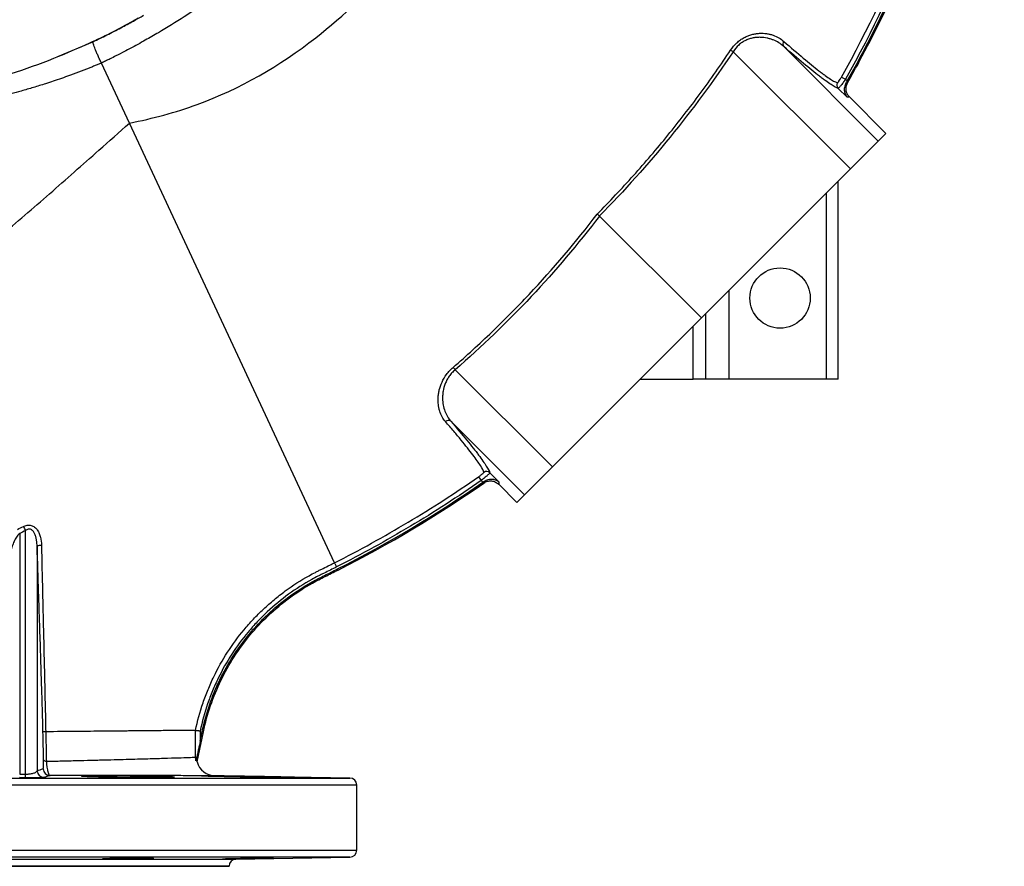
# Model space of a CAD drawing. Header units: millimetres. Extents: x 10 to 976, y 14 to 1104.
# Tile 5 of 18: x 552 to 976, y 14 to 379. Entities that reach past the tile are written whole.
import ezdxf

# ---------------------------------------------------------------- set-up
doc = ezdxf.new("R2010")
doc.units = ezdxf.units.MM

msp = doc.modelspace()

# ---------------------------------------------------------------- linework, layer by layer
at = {"color": 8, "linetype": 'Continuous', "lineweight": 25}
for p, q in [((568.14, 363.04), (583.29, 369.37)), ((899.52, 223.89), (899.52, 304.22)), ((857.52, 223.89), (857.52, 262.22)), ((219.97, 51.94), (694.07, 51.94)), ((697.02, 48.94), (217.02, 48.94)), ((217.02, 20.84), (697.02, 20.84)), ((694.07, 17.84), (219.97, 17.84)), ((269.07, 16.98), (644.97, 16.98)), ((642.02, 13.98), (272.02, 13.98))]:
    msp.add_line(p, q, dxfattribs=at)
at = {"color": 7, "linetype": 'Continuous', "lineweight": 25}
for p, q in [((859.28, 365.07), (909.83, 314.52)), ((881.08, 367.38), (921.88, 326.58)), ((599.05, 334.3), (586.99, 360.18)), ((906.01, 354.17), (907.75, 353.19)), ((907.75, 353.19), (908.49, 352.46)), ((908.44, 345.44), (904.61, 349.28)), ((909.41, 345.59), (925.15, 329.85)), ((687.45, 144.74), (599.05, 334.3)), ((925.15, 329.85), (921.88, 326.58)), ((921.88, 326.58), (909.83, 314.52)), ((909.83, 314.52), (845.61, 250.3)), ((904.52, 223.89), (904.52, 309.22)), ((801.66, 294.25), (845.61, 250.3)), ((847.52, 223.89), (847.52, 252.22)), ((845.61, 250.3), (781.38, 186.08)), ((842.02, 223.89), (842.02, 246.72)), ((739.48, 227.98), (781.38, 186.08)), ((819.19, 223.89), (842.02, 223.89)), ((847.52, 223.89), (842.02, 223.89)), ((857.52, 223.89), (847.52, 223.89)), ((899.52, 223.89), (857.52, 223.89)), ((904.52, 223.89), (899.52, 223.89)), ((737.61, 205.74), (769.33, 174.03)), ((754.41, 183.52), (758.34, 179.59)), ((781.38, 186.08), (769.33, 174.03)), ((749.56, 181.81), (750.7, 180.17)), ((751.4, 179.47), (750.7, 180.17)), ((758.23, 178.58), (766.06, 170.75)), ((769.33, 174.03), (766.06, 170.75)), ((551.77, 157.38), (551.77, 53.67)), ((554.28, 53.65), (554.28, 158.62)), ((559.27, 151.75), (559.27, 55.1)), ((688.77, 142.09), (689.01, 141.62)), ((628.28, 58.94), (630.96, 71.89)), ((629.57, 67.77), (630.45, 71.99)), ((630.45, 71.99), (630.96, 71.89)), ((627.58, 60.94), (628.12, 60.94)), ((554.25, 52.1), (551.74, 52.12)), ((551.77, 53.67), (554.28, 53.65)), ((694.07, 51.94), (635.88, 52.95)), ((697.02, 20.84), (697.02, 48.94)), ((644.97, 16.98), (694.07, 17.84)), ((272.02, 13.89), (642.02, 13.89)), ((642.02, 13.89), (642.02, 13.98))]:
    msp.add_line(p, q, dxfattribs=at)
at = {"color": 7, "linetype": 'Continuous', "lineweight": 25, "flags": 128}
for points in [[(907.93, 351.47), (907.94, 351.48), (908.26, 351.53), (908.59, 351.58)], [(909.41, 345.59), (909.38, 345.59), (909.07, 345.54), (908.87, 345.51), (908.66, 345.48), (908.44, 345.44)], [(751.85, 179.14), (751.88, 179.49), (751.88, 179.5), (751.91, 179.71), (751.92, 179.83), (751.92, 179.83)], [(758.34, 179.59), (758.34, 179.58), (758.31, 179.36), (758.29, 179.15), (758.27, 178.93), (758.23, 178.58)], [(687.45, 144.74), (687.47, 144.68), (687.53, 144.57), (687.62, 144.39), (687.73, 144.17), (687.87, 143.91), (688.02, 143.61), (688.18, 143.29), (688.35, 142.96)]]:
    msp.add_lwpolyline(points, dxfattribs=at)
at = {"color": 7, "linetype": 'Continuous', "lineweight": 25}
msp.add_circle((879.52, 258.89), 13, dxfattribs=at)
for centre, radius, start, end in [((882.51, 368.44), 1.78, 141.2251, 216.3681), ((876.66, 391.25), 31.42, 234.0816, 236.4098), ((906.03, 350.68), 2, 150.4719, 224.5785), ((716.69, 208.29), 30.13, 40.8253, 43.3917), ((736.51, 204.26), 1.84, 53.1999, 132.07), ((753, 182.09), 2.01, 45.4221, 124.9975), ((564.39, 165.08), 12, 202.9081, 212.5581), ((560.98, 149.19), 3.08, 86.9896, 123.7912), ((563.25, 60.66), 1.49, 216.3233, 270.0785), ((564.86, 55.99), 3, 181.4645, 269.3221), ((636.02, 60.95), 8, 194.5795, 269), ((479.01, 53.97), 75.27, 358.5825, 359.7604), ((562.27, 55.18), 3, 181.4702, 269.4569), ((694.02, 48.94), 3, 0, 89), ((645.02, 13.98), 3, 91, 180), ((694.02, 20.84), 3, 271, 0)]:
    msp.add_arc(centre, radius, start, end, dxfattribs=at)
for points, knots in [([(906.01, 354.17), (917.57, 374.77), (927.59, 395.92), (940.42, 428.43), (944.33, 439.4), (951.41, 461.6), (954.57, 472.83), (958.76, 489.88), (960.06, 495.6), (962.47, 507.1), (963.58, 512.89), (966.63, 530.34), (968.26, 541.98), (970.72, 565.26), (971.55, 576.9), (972.44, 600.18), (972.5, 611.83), (971.81, 635.12), (971.07, 646.77), (969.38, 664.25), (968.71, 670.08), (967.56, 678.82), (967.15, 681.73), (966.29, 687.56), (965.83, 690.48), (963.4, 705.04), (961.08, 716.55), (955.69, 739.33), (952.61, 750.59), (945.72, 772.85), (941.91, 783.85), (933.54, 805.6), (928.98, 816.35), (921.59, 832.27), (919.03, 837.55), (913.72, 848.04), (910.97, 853.25), (905.27, 863.6), (902.34, 868.72), (897.81, 876.34), (896.27, 878.86), (893.94, 882.63), (892.77, 884.51), (891.39, 886.69), (890.69, 887.78), (890.34, 888.32), (890.19, 888.55), (890.09, 888.71), (890.04, 888.79), (890, 888.87)], [0, 0, 0, 0, 0.125, 0.125, 0.1875, 0.1875, 0.25, 0.25, 0.28125, 0.28125, 0.3125, 0.3125, 0.375, 0.375, 0.4375, 0.4375, 0.5, 0.5, 0.5625, 0.5625, 0.59375, 0.59375, 0.609375, 0.609375, 0.625, 0.625, 0.6875, 0.6875, 0.75, 0.75, 0.8125, 0.8125, 0.875, 0.875, 0.90625, 0.90625, 0.9375, 0.9375, 0.96875, 0.96875, 0.984375, 0.984375, 0.992188, 0.996094, 0.998047, 0.999023, 0.999512, 0.999512, 1, 1, 1, 1]), ([(891.66, 889.95), (898.08, 879.98), (904.14, 869.79), (912.71, 854.21), (915.47, 848.97), (920.8, 838.45), (923.37, 833.15), (930.8, 817.16), (935.37, 806.37), (943.78, 784.54), (947.61, 773.5), (954.52, 751.15), (957.61, 739.85), (963.03, 716.99), (965.36, 705.42), (967.79, 690.81), (968.25, 687.88), (969.12, 682.03), (969.53, 679.1), (970.69, 670.33), (971.35, 664.48), (973.06, 646.94), (973.8, 635.24), (974.49, 611.85), (974.44, 600.16), (973.54, 576.79), (972.7, 565.1), (970.23, 541.73), (968.6, 530.05), (965.54, 512.53), (964.43, 506.72), (962.01, 495.18), (960.7, 489.44), (956.5, 472.32), (953.32, 461.04), (946.21, 438.76), (942.29, 427.75), (929.41, 395.11), (919.35, 373.88), (907.75, 353.19)], [0, 0, 0, 0, 0.0625, 0.0625, 0.09375, 0.09375, 0.125, 0.125, 0.1875, 0.1875, 0.25, 0.25, 0.3125, 0.3125, 0.375, 0.375, 0.390625, 0.390625, 0.40625, 0.40625, 0.4375, 0.4375, 0.5, 0.5, 0.5625, 0.5625, 0.625, 0.625, 0.6875, 0.6875, 0.71875, 0.71875, 0.75, 0.75, 0.8125, 0.8125, 0.875, 0.875, 1, 1, 1, 1]), ([(908.49, 352.46), (911.53, 357.87), (914.47, 363.34), (934.04, 401.29), (947.42, 435.63), (966.67, 506.36), (972.53, 542.74), (975.59, 597.39), (975.66, 615.62), (973.89, 651.86), (972.06, 669.88), (963.81, 723.48), (954.61, 758.6), (928.97, 826.58), (912.53, 859.42), (892.58, 890.49)], [0.3537028, 0.3537028, 0.3537028, 0.3537028, 0.375, 0.375, 0.5, 0.5, 0.625, 0.625, 0.6875, 0.6875, 0.75, 0.75, 0.875, 0.875, 0.9999988, 0.9999988, 0.9999988, 0.9999988]), ([(908.59, 351.58), (911.76, 357.19), (914.82, 362.88), (934.52, 401.08), (947.92, 435.45), (967.18, 506.26), (973.05, 542.68), (976.12, 597.38), (976.18, 615.62), (974.41, 651.9), (972.58, 669.94), (964.32, 723.6), (955.11, 758.75), (929.44, 826.8), (912.99, 859.68), (893.02, 890.78)], [0.3528839, 0.3528839, 0.3528839, 0.3528839, 0.375, 0.375, 0.5, 0.5, 0.625, 0.625, 0.6875, 0.6875, 0.75, 0.75, 0.875, 0.875, 1, 1, 1, 1]), ([(599.05, 334.3), (609.18, 336.3), (638.23, 344.15), (690.65, 374.53), (730.6, 421.89), (763.98, 478.2), (790.63, 537.67), (802.23, 597.06), (805.17, 663.1), (800.14, 728.92), (778.43, 787.22), (761.46, 814.66)], [0, 0, 0, 0, 0.054167, 0.161891, 0.331597, 0.379386, 0.501302, 0.671008, 0.693594, 0.840713, 1, 1, 1, 1]), ([(748.55, 731.53), (748.73, 730.97), (749.08, 729.87), (749.6, 728.22), (750.12, 726.57), (750.71, 724.61), (751.53, 721.85), (752.82, 717.32), (754.35, 711.48), (756.54, 702.36), (758.82, 691.13), (760.97, 677.38), (762.46, 663.76), (763.33, 650.13), (763.59, 636.42), (763.23, 622.88), (762.24, 609), (760.71, 595.93), (758.45, 582.03), (755.96, 570.03), (753.33, 559.54), (751.28, 552.23), (749.49, 546.32), (747.37, 539.81), (744.78, 532.4), (741.49, 523.85), (737.41, 514.1), (732.32, 503.09), (727.07, 492.96), (722.54, 484.89), (719.4, 479.57), (716.49, 474.87), (714, 470.99), (711.23, 466.77), (708.17, 462.31), (704.85, 457.66), (701.57, 453.24), (698.33, 449.04), (693.27, 442.69), (686.22, 434.4), (675.58, 422.96), (663.26, 411.06), (649.18, 399.04), (635.67, 388.82), (623.16, 380.33), (613.46, 374.35), (605.68, 369.87), (600.79, 367.19), (596.56, 364.96), (593.68, 363.48), (590.92, 362.09), (588.83, 361.06), (587.56, 360.45), (586.99, 360.17)], [0, 0, 0, 0, 0.00393, 0.00785, 0.01176, 0.01566, 0.021696, 0.031307, 0.04762, 0.062588, 0.094908, 0.125286, 0.156955, 0.187754, 0.21791, 0.249903, 0.279543, 0.312259, 0.33913, 0.374975, 0.39535, 0.412478, 0.426417, 0.437215, 0.458913, 0.479615, 0.499349, 0.530554, 0.561876, 0.576668, 0.593309, 0.603754, 0.614177, 0.62458, 0.637971, 0.650886, 0.66333, 0.675303, 0.686804, 0.718439, 0.749039, 0.792721, 0.834578, 0.874496, 0.907518, 0.937036, 0.951741, 0.968424, 0.9748, 0.984183, 0.990428, 0.9957, 1, 1, 1, 1]), ([(310.95, 379.9), (313.73, 378.29), (322.13, 373.45), (336.8, 366.57), (354.81, 359.26), (373.3, 353.19), (392.13, 348.33), (411.24, 344.72), (430.55, 342.35), (449.97, 341.26), (469.42, 341.43), (488.81, 342.88), (508.08, 345.59), (527.12, 349.54), (545.86, 354.74), (564.24, 361.13), (582.1, 368.8), (594.97, 375.01), (601.66, 378.99), (602.78, 379.66)], [0, 0, 0, 0, 0.031617, 0.095321, 0.159024, 0.222728, 0.286431, 0.350135, 0.413838, 0.477542, 0.541245, 0.604949, 0.668652, 0.732356, 0.796059, 0.859763, 0.923466, 0.987169, 1, 1, 1, 1]), ([(586.99, 360.18), (586.95, 360.26), (586.88, 360.42), (586.77, 360.65), (586.67, 360.87), (586.58, 361.06), (586.5, 361.23), (586.43, 361.37), (586.37, 361.5), (586.32, 361.59), (586.29, 361.67), (586.15, 361.97), (585.9, 362.51), (585.44, 363.54), (584.88, 364.81), (584.32, 366.16), (583.84, 367.4), (583.55, 368.24), (583.4, 368.76), (583.33, 369.03), (583.3, 369.2), (583.28, 369.31), (583.29, 369.35), (583.29, 369.37)], [0, 0, 0, 0, 0.020543, 0.039479, 0.056722, 0.072198, 0.085842, 0.097597, 0.107419, 0.115268, 0.121117, 0.124943, 0.187409, 0.250173, 0.372406, 0.500042, 0.610389, 0.754213, 0.819893, 0.87687, 0.925557, 0.966437, 1, 1, 1, 1]), ([(858.23, 365.8), (859, 366.96), (859.88, 368), (861.12, 369.14), (861.38, 369.36), (861.89, 369.77), (862.15, 369.97), (862.95, 370.54), (863.48, 370.87), (864.59, 371.46), (865.15, 371.72), (866.27, 372.17), (866.82, 372.35), (867.93, 372.65), (868.48, 372.76), (869.57, 372.94), (870.11, 372.99), (871.7, 373.08), (872.72, 373.03), (874.18, 372.82), (874.66, 372.73), (875.59, 372.5), (876.05, 372.37), (877.38, 371.91), (878.2, 371.54), (879.75, 370.64), (880.46, 370.13), (881.13, 369.55)], [0, 0, 0, 0, 0.125, 0.125, 0.15625, 0.15625, 0.1875, 0.1875, 0.25, 0.25, 0.3125, 0.3125, 0.375, 0.375, 0.4375, 0.4375, 0.5, 0.5, 0.625, 0.625, 0.6875, 0.6875, 0.75, 0.75, 0.875, 0.875, 1, 1, 1, 1]), ([(881.08, 367.38), (880.43, 367.96), (879.73, 368.48), (878.23, 369.4), (877.44, 369.81), (876.17, 370.32), (875.73, 370.47), (874.84, 370.74), (874.38, 370.86), (872.99, 371.15), (872.03, 371.26), (870.52, 371.29), (870.01, 371.27), (868.97, 371.19), (868.45, 371.11), (867.4, 370.91), (866.87, 370.77), (865.81, 370.43), (865.27, 370.22), (864.22, 369.72), (863.7, 369.43), (862.95, 368.93), (862.7, 368.76), (862.21, 368.38), (861.97, 368.18), (860.8, 367.14), (859.98, 366.17), (859.28, 365.07)], [0, 0, 0, 0, 0.125, 0.125, 0.25, 0.25, 0.3125, 0.3125, 0.375, 0.375, 0.5, 0.5, 0.5625, 0.5625, 0.625, 0.625, 0.6875, 0.6875, 0.75, 0.75, 0.8125, 0.8125, 0.84375, 0.84375, 0.875, 0.875, 1, 1, 1, 1]), ([(881.13, 369.55), (884.2, 366.84), (886.99, 364.44), (892.03, 360.22), (894.27, 358.4), (896.73, 356.5), (897.2, 356.14), (898.11, 355.46), (898.55, 355.14), (899.8, 354.24), (900.55, 353.72), (901.56, 353.06), (901.88, 352.87), (902.47, 352.51), (902.75, 352.36), (903.52, 351.95), (903.95, 351.77), (904.29, 351.67)], [0, 0, 0, 0, 0.25, 0.25, 0.5, 0.5, 0.5625, 0.5625, 0.625, 0.625, 0.75, 0.75, 0.8125, 0.8125, 0.875, 0.875, 1, 1, 1, 1]), ([(800.7, 295.08), (806.05, 300.5), (811.27, 306.05), (821.43, 317.4), (826.37, 323.18), (835.96, 334.97), (840.61, 340.98), (847.38, 350.16), (849.6, 353.25), (853.97, 359.48), (856.12, 362.63), (858.23, 365.8)], [0, 0, 0, 0, 0.25, 0.25, 0.5, 0.5, 0.75, 0.75, 0.875, 0.875, 1, 1, 1, 1]), ([(859.28, 365.07), (850.8, 352.35), (841.75, 340.09), (822.55, 316.49), (812.38, 305.14), (801.64, 294.26)], [0, 0, 0, 0, 0.5, 0.5, 1, 1, 1, 1]), ([(904.61, 349.28), (903.91, 349.48), (902.87, 350.02), (900.83, 351.34), (900.07, 351.87), (898.8, 352.78), (898.36, 353.1), (897.43, 353.8), (896.95, 354.16), (894.46, 356.08), (892.17, 357.93), (887.05, 362.2), (884.21, 364.64), (881.08, 367.38)], [0, 0, 0, 0, 0.25, 0.25, 0.375, 0.375, 0.4375, 0.4375, 0.5, 0.5, 0.75, 0.75, 1, 1, 1, 1]), ([(586.98, 360.18), (586.48, 359.97), (585.47, 359.55), (583.96, 358.93), (582.45, 358.32), (580.93, 357.72), (579.41, 357.12), (577.88, 356.53), (576.35, 355.96), (574.82, 355.39), (572.61, 354.58), (569.76, 353.56), (566.3, 352.38), (562.28, 351.06), (557.67, 349.63), (551.23, 347.76), (543.59, 345.74), (534.71, 343.69), (527.26, 342.21), (521.99, 341.29), (519.34, 340.87), (517.82, 340.63), (517.07, 340.52), (516.69, 340.46)], [0, 0, 0, 0, 0.022218, 0.044436, 0.066656, 0.08888, 0.111109, 0.133344, 0.155587, 0.177839, 0.2001, 0.251717, 0.301612, 0.349725, 0.424519, 0.499152, 0.624567, 0.748266, 0.873657, 0.936828, 0.968414, 0.984273, 1, 1, 1, 1]), ([(904.29, 351.67), (904.31, 351.67), (904.34, 351.68), (904.42, 351.73), (904.46, 351.78), (904.57, 351.9), (904.63, 351.98), (904.77, 352.16), (904.85, 352.26), (905.08, 352.61), (905.26, 352.9), (905.54, 353.35), (905.64, 353.51), (905.83, 353.83), (905.92, 354), (906.01, 354.17)], [0, 0, 0, 0, 0.125, 0.125, 0.25, 0.25, 0.375, 0.375, 0.5, 0.5, 0.75, 0.75, 0.875, 0.875, 1, 1, 1, 1]), ([(907.75, 353.19), (907.57, 352.93), (907.38, 352.67), (907.01, 352.17), (906.83, 351.92), (906.48, 351.45), (906.31, 351.22), (905.98, 350.79), (905.82, 350.6), (905.53, 350.24), (905.4, 350.07), (905.16, 349.79), (905.05, 349.67), (904.87, 349.47), (904.79, 349.4), (904.67, 349.3), (904.63, 349.28), (904.61, 349.28)], [0, 0, 0, 0, 0.125, 0.125, 0.25, 0.25, 0.375, 0.375, 0.5, 0.5, 0.625, 0.625, 0.75, 0.75, 0.875, 0.875, 1, 1, 1, 1]), ([(907.93, 351.47), (907.76, 351.19), (907.63, 350.9), (907.42, 350.31), (907.34, 350.01), (907.23, 349.43), (907.21, 349.15), (907.2, 348.6), (907.21, 348.33), (907.32, 347.55), (907.46, 347.07), (907.77, 346.41), (907.88, 346.2), (908.08, 345.9), (908.15, 345.81), (908.29, 345.62), (908.36, 345.53), (908.44, 345.44)], [0, 0, 0, 0, 0.125, 0.125, 0.25, 0.25, 0.375, 0.375, 0.5, 0.5, 0.75, 0.75, 0.875, 0.875, 0.9375, 0.9375, 1, 1, 1, 1]), ([(909.41, 345.59), (909.03, 345.98), (908.71, 346.42), (908.23, 347.39), (908.07, 347.91), (907.96, 348.71), (907.94, 348.98), (907.96, 349.52), (907.99, 349.79), (908.09, 350.32), (908.16, 350.59), (908.35, 351.09), (908.46, 351.34), (908.59, 351.58)], [0, 0, 0, 0, 0.25, 0.25, 0.5, 0.5, 0.625, 0.625, 0.75, 0.75, 0.875, 0.875, 1, 1, 1, 1]), ([(435.38, 61.95), (435.98, 65.59), (437.6, 76.92), (438.54, 91.34), (438.23, 102.43), (437.24, 124.8), (433.68, 153.19), (436.3, 182.66), (439.73, 195.32), (443.68, 204.38), (452.05, 218.08), (466.04, 231.44), (481.18, 242.17), (489.08, 247.36), (493.9, 250.43), (502.92, 256.19), (520.04, 267.27), (541.9, 284.13), (564.71, 303.79), (578.8, 316.36), (590.29, 326.46), (594.68, 330.37), (599.05, 334.3)], [0.1318261, 0.1318261, 0.1318261, 0.1318261, 0.1609204, 0.2212882, 0.2413806, 0.2413806, 0.3821756, 0.4349737, 0.4666526, 0.4880574, 0.5165971, 0.5998378, 0.6414582, 0.6553316, 0.6692051, 0.6830785, 0.733023, 0.8168291, 0.8866676, 0.9565061, 0.9565061, 1, 1, 1, 1]), ([(738.58, 228.98), (741.45, 231.47), (744.28, 233.99), (749.88, 239.1), (752.65, 241.69), (760.86, 249.57), (766.18, 254.95), (781.72, 271.48), (791.5, 283.02), (800.7, 295.08)], [0, 0, 0, 0, 0.125, 0.125, 0.25, 0.25, 0.5, 0.5, 1, 1, 1, 1]), ([(801.66, 294.25), (792.43, 282.14), (782.63, 270.57), (761.91, 248.48), (750.98, 237.96), (739.48, 227.98)], [0, 0, 0, 0, 0.5, 0.5, 1, 1, 1, 1]), ([(801.64, 294.26), (801.47, 294.41), (801.31, 294.56), (801.06, 294.77), (800.99, 294.83), (800.84, 294.96), (800.77, 295.02), (800.7, 295.08)], [0, 0, 0, 0, 0.5, 0.5, 0.75, 0.75, 1, 1, 1, 1]), ([(735.27, 205.63), (734.73, 206.26), (734.25, 206.95), (733.43, 208.45), (733.09, 209.26), (732.68, 210.56), (732.56, 211.01), (732.36, 211.94), (732.28, 212.42), (732.11, 213.88), (732.07, 214.89), (732.16, 216.48), (732.22, 217.02), (732.38, 218.13), (732.49, 218.69), (732.9, 220.37), (733.28, 221.5), (734.34, 223.79), (734.99, 224.91), (736.19, 226.52), (736.63, 227.04), (737.56, 228.05), (738.05, 228.53), (738.58, 228.98)], [0, 0, 0, 0, 0.125, 0.125, 0.25, 0.25, 0.3125, 0.3125, 0.375, 0.375, 0.5, 0.5, 0.5625, 0.5625, 0.625, 0.625, 0.75, 0.75, 0.875, 0.875, 0.9375, 0.9375, 1, 1, 1, 1]), ([(739.48, 227.98), (738.99, 227.56), (738.53, 227.11), (737.67, 226.17), (737.27, 225.67), (736.56, 224.65), (736.24, 224.13), (735.81, 223.34), (735.68, 223.07), (735.43, 222.53), (735.31, 222.26), (734.77, 220.9), (734.48, 219.82), (734.2, 218.23), (734.13, 217.7), (734.05, 216.65), (734.03, 216.14), (734.05, 214.64), (734.15, 213.68), (734.49, 211.83), (734.74, 210.93), (735.36, 209.27), (735.73, 208.49), (736.58, 207.04), (737.07, 206.36), (737.61, 205.74)], [0, 0, 0, 0, 0.0625, 0.0625, 0.125, 0.125, 0.1875, 0.1875, 0.21875, 0.21875, 0.25, 0.25, 0.375, 0.375, 0.4375, 0.4375, 0.5, 0.5, 0.625, 0.625, 0.75, 0.75, 0.875, 0.875, 1, 1, 1, 1]), ([(751.85, 183.74), (751.67, 184.41), (751.17, 185.38), (749.58, 187.91), (748.49, 189.45), (746.41, 192.21), (745.64, 193.2), (743.94, 195.34), (743.02, 196.47), (741.04, 198.87), (739.99, 200.13), (737.73, 202.79), (736.54, 204.18), (735.27, 205.63)], [0, 0, 0, 0, 0.25, 0.25, 0.5, 0.5, 0.625, 0.625, 0.75, 0.75, 0.875, 0.875, 1, 1, 1, 1]), ([(737.61, 205.74), (740.17, 202.79), (742.44, 200.1), (745.44, 196.46), (746.37, 195.31), (747.66, 193.68), (748.08, 193.16), (748.86, 192.15), (749.23, 191.66), (750.99, 189.33), (752.1, 187.75), (753.71, 185.19), (754.22, 184.21), (754.41, 183.52)], [0, 0, 0, 0, 0.25, 0.25, 0.375, 0.375, 0.4375, 0.4375, 0.5, 0.5, 0.75, 0.75, 1, 1, 1, 1]), ([(749.56, 181.81), (749.72, 181.92), (749.87, 182.03), (750.17, 182.24), (750.32, 182.35), (750.6, 182.56), (750.73, 182.67), (750.99, 182.86), (751.1, 182.96), (751.32, 183.14), (751.41, 183.22), (751.58, 183.37), (751.65, 183.44), (751.81, 183.61), (751.86, 183.7), (751.85, 183.74)], [0, 0, 0, 0, 0.125, 0.125, 0.25, 0.25, 0.375, 0.375, 0.5, 0.5, 0.625, 0.625, 0.75, 0.75, 1, 1, 1, 1]), ([(754.41, 183.52), (754.41, 183.5), (754.39, 183.45), (754.29, 183.33), (754.22, 183.25), (754.04, 183.06), (753.93, 182.94), (753.66, 182.69), (753.5, 182.55), (753.16, 182.24), (752.97, 182.07), (752.57, 181.72), (752.36, 181.54), (751.9, 181.16), (751.67, 180.97), (751.19, 180.57), (750.95, 180.37), (750.7, 180.17)], [0, 0, 0, 0, 0.125, 0.125, 0.25, 0.25, 0.375, 0.375, 0.5, 0.5, 0.625, 0.625, 0.75, 0.75, 0.875, 0.875, 1, 1, 1, 1]), ([(687.45, 144.74), (698.22, 150.19), (708.8, 156.02), (729.51, 168.38), (739.65, 174.92), (749.56, 181.81)], [0, 0, 0, 0, 0.5, 0.5, 1, 1, 1, 1]), ([(750.7, 180.17), (740.74, 173.25), (730.56, 166.68), (709.78, 154.28), (699.17, 148.44), (688.35, 142.96)], [0, 0, 0, 0, 0.5, 0.5, 1, 1, 1, 1]), ([(751.85, 179.14), (752.33, 179.48), (752.85, 179.72), (753.7, 179.95), (753.99, 180), (754.56, 180.05), (754.85, 180.05), (755.43, 179.99), (755.72, 179.94), (756.27, 179.79), (756.55, 179.69), (757.08, 179.45), (757.33, 179.3), (757.8, 178.97), (758.02, 178.78), (758.23, 178.58)], [0, 0, 0, 0, 0.25, 0.25, 0.375, 0.375, 0.5, 0.5, 0.625, 0.625, 0.75, 0.75, 0.875, 0.875, 1, 1, 1, 1]), ([(751.92, 179.83), (752.21, 180.04), (752.51, 180.21), (753.13, 180.49), (753.44, 180.59), (754.06, 180.75), (754.37, 180.79), (754.97, 180.83), (755.26, 180.83), (756.09, 180.75), (756.62, 180.6), (757.32, 180.29), (757.54, 180.18), (757.85, 179.97), (757.95, 179.9), (758.15, 179.75), (758.25, 179.67), (758.34, 179.59)], [0, 0, 0, 0, 0.125, 0.125, 0.25, 0.25, 0.375, 0.375, 0.5, 0.5, 0.75, 0.75, 0.875, 0.875, 0.9375, 0.9375, 1, 1, 1, 1]), ([(551.77, 157.38), (551.49, 157.16), (551.24, 156.91), (550.79, 156.38), (550.58, 156.1), (550.19, 155.51), (550, 155.2), (549.66, 154.57), (549.51, 154.26), (549.06, 153.28), (548.8, 152.62), (548.34, 151.26), (548.13, 150.56), (547.59, 148.48), (547.31, 147.06), (547.02, 144.91), (546.94, 144.19), (546.82, 142.73), (546.79, 142.01), (546.77, 141.28)], [0, 0, 0, 0, 0.0625, 0.0625, 0.125, 0.125, 0.1875, 0.1875, 0.25, 0.25, 0.375, 0.375, 0.5, 0.5, 0.75, 0.75, 0.875, 0.875, 1, 1, 1, 1]), ([(553.34, 160.41), (553.6, 160.54), (553.87, 160.65), (554.42, 160.84), (554.7, 160.91), (555.27, 161), (555.56, 161.01), (556.13, 160.99), (556.41, 160.94), (556.96, 160.8), (557.22, 160.7), (557.73, 160.45), (557.96, 160.29), (558.41, 159.95), (558.62, 159.76), (559.01, 159.35), (559.19, 159.12), (559.68, 158.42), (559.95, 157.91), (560.29, 157.11), (560.39, 156.83), (560.57, 156.28), (560.64, 156.01), (560.99, 154.61), (561.12, 153.45), (561.14, 152.26)], [0, 0, 0, 0, 0.0625, 0.0625, 0.125, 0.125, 0.1875, 0.1875, 0.25, 0.25, 0.3125, 0.3125, 0.375, 0.375, 0.4375, 0.4375, 0.5, 0.5, 0.625, 0.625, 0.6875, 0.6875, 0.75, 0.75, 1, 1, 1, 1]), ([(559.27, 151.75), (559.25, 152.65), (559.18, 153.55), (558.96, 154.89), (558.87, 155.33), (558.64, 156.2), (558.5, 156.64), (558.14, 157.46), (557.93, 157.87), (557.52, 158.4), (557.37, 158.57), (557.04, 158.86), (556.85, 158.98), (556.46, 159.17), (556.25, 159.23), (555.83, 159.27), (555.61, 159.25), (555.2, 159.15), (555, 159.07), (554.62, 158.87), (554.45, 158.75), (554.28, 158.62)], [0, 0, 0, 0, 0.25, 0.25, 0.375, 0.375, 0.5, 0.5, 0.625, 0.625, 0.6875, 0.6875, 0.75, 0.75, 0.8125, 0.8125, 0.875, 0.875, 0.9375, 0.9375, 1, 1, 1, 1]), ([(561.81, 71.9), (561.72, 75.28), (561.63, 78.65), (561.44, 85.37), (561.34, 88.72), (561.03, 98.75), (560.82, 105.39), (560.49, 115.34), (560.38, 118.65), (560.16, 125.27), (560.05, 128.58), (559.71, 138.51), (559.49, 145.12), (559.27, 151.75)], [0, 0, 0, 0, 0.125, 0.125, 0.25, 0.25, 0.5, 0.5, 0.625, 0.625, 0.75, 0.75, 1, 1, 1, 1]), ([(561.14, 152.26), (561.28, 145.59), (561.43, 138.92), (561.67, 128.92), (561.75, 125.58), (561.91, 118.92), (561.99, 115.58), (562.15, 108.9), (562.22, 105.56), (562.38, 98.86), (562.46, 95.51), (562.61, 88.79), (562.68, 85.42), (562.84, 78.67), (562.91, 75.28), (562.99, 71.89)], [0, 0, 0, 0, 0.25, 0.25, 0.375, 0.375, 0.5, 0.5, 0.625, 0.625, 0.75, 0.75, 0.875, 0.875, 1, 1, 1, 1]), ([(627.58, 72.5), (628.41, 76.51), (629.48, 80.45), (631.45, 86.24), (632.17, 88.15), (633.72, 91.94), (634.55, 93.8), (637.2, 99.27), (639.18, 102.78), (643.52, 109.53), (645.9, 112.77), (649.76, 117.43), (651.1, 118.95), (653.89, 121.91), (655.34, 123.36), (658.32, 126.17), (659.85, 127.52), (662.99, 130.13), (664.6, 131.39), (669.52, 134.99), (672.94, 137.19), (677.39, 139.67), (678.29, 140.16), (679.66, 140.86), (680.11, 141.09), (681.03, 141.55), (681.49, 141.77), (682.87, 142.45), (684.24, 143.13), (685.62, 143.82), (686.53, 144.28), (686.99, 144.51), (687.45, 144.74)], [0, 0, 0, 0, 0.125, 0.125, 0.1875, 0.1875, 0.25, 0.25, 0.375, 0.375, 0.5, 0.5, 0.5625, 0.5625, 0.625, 0.625, 0.6875, 0.6875, 0.75, 0.75, 0.875, 0.875, 0.90625, 0.90625, 0.921875, 0.921875, 0.9375, 0.9375, 0.96875, 0.984375, 0.984375, 1, 1, 1, 1]), ([(688.35, 142.96), (686.57, 142.06), (684.78, 141.17), (682.55, 140.07), (682.1, 139.86), (681.21, 139.41), (679.87, 138.74), (678.56, 138.04), (674.22, 135.63), (670.88, 133.5), (664.47, 128.84), (661.4, 126.31), (657.73, 122.88), (657, 122.18), (655.58, 120.76), (654.88, 120.05), (652.82, 117.87), (651.5, 116.38), (647.68, 111.82), (645.33, 108.64), (641.04, 102.02), (639.09, 98.58), (636.48, 93.21), (635.66, 91.39), (634.12, 87.67), (633.41, 85.79), (631.46, 80.1), (630.4, 76.24), (629.57, 72.3)], [0, 0, 0, 0, 0.0625, 0.0625, 0.078125, 0.078125, 0.09375, 0.125, 0.125, 0.25, 0.25, 0.375, 0.375, 0.40625, 0.40625, 0.4375, 0.4375, 0.5, 0.5, 0.625, 0.625, 0.75, 0.75, 0.8125, 0.8125, 0.875, 0.875, 1, 1, 1, 1]), ([(630.45, 71.99), (632.05, 79.73), (634.62, 87.19), (641.41, 101.25), (645.65, 107.85), (655.61, 119.88), (661.35, 125.31), (670.92, 132.37), (674.26, 134.52), (679.54, 137.46), (681.34, 138.39), (685.02, 140.22), (686.91, 141.15), (688.77, 142.09)], [0, 0, 0, 0, 0.25, 0.25, 0.5, 0.5, 0.75, 0.75, 0.875, 0.875, 0.9375, 0.9375, 0.9999986, 0.9999986, 0.9999986, 0.9999986]), ([(630.96, 71.89), (632.55, 79.58), (635.11, 87), (641.86, 100.98), (646.08, 107.55), (655.99, 119.51), (661.7, 124.92), (671.21, 131.94), (674.53, 134.08), (679.79, 137), (681.58, 137.93), (685.24, 139.75), (687.15, 140.68), (689.01, 141.62)], [0, 0, 0, 0, 0.25, 0.25, 0.5, 0.5, 0.75, 0.75, 0.875, 0.875, 0.9375, 0.9375, 1, 1, 1, 1]), ([(627.58, 72.5), (627.14, 72.5), (626.4, 72.49), (624.29, 72.47), (622.93, 72.46), (620.43, 72.44), (619.51, 72.43), (617.55, 72.41), (616.5, 72.4), (613.14, 72.37), (610.63, 72.34), (605.08, 72.29), (602.04, 72.26), (597.9, 72.22), (597.06, 72.21), (595.34, 72.2), (594.46, 72.19), (591.79, 72.16), (589.95, 72.15), (584.3, 72.09), (580.32, 72.06), (571.96, 71.98), (567.58, 71.93), (562.99, 71.89)], [0, 0, 0, 0, 0.125, 0.125, 0.25, 0.25, 0.3125, 0.3125, 0.375, 0.375, 0.5, 0.5, 0.625, 0.625, 0.65625, 0.65625, 0.6875, 0.6875, 0.75, 0.75, 0.875, 0.875, 1, 1, 1, 1]), ([(627.58, 72.5), (627.59, 72.5), (627.61, 72.5), (627.67, 72.49), (627.71, 72.49), (627.82, 72.48), (627.89, 72.47), (628.04, 72.46), (628.12, 72.45), (628.3, 72.43), (628.4, 72.42), (628.61, 72.4), (628.72, 72.39), (628.96, 72.36), (629.07, 72.35), (629.32, 72.32), (629.45, 72.31), (629.57, 72.3)], [0, 0, 0, 0, 0.125, 0.125, 0.25, 0.25, 0.375, 0.375, 0.5, 0.5, 0.625, 0.625, 0.75, 0.75, 0.875, 0.875, 1, 1, 1, 1]), ([(562.05, 59.77), (562.02, 61.74), (561.99, 63.75), (561.91, 67.81), (561.86, 69.85), (561.81, 71.9)], [0, 0, 0, 0, 0.5, 0.5, 1, 1, 1, 1]), ([(562.99, 71.89), (562.64, 71.89), (562.35, 71.88), (561.95, 71.89), (561.83, 71.89), (561.81, 71.9)], [0, 0, 0, 0, 0.5, 0.5, 1, 1, 1, 1]), ([(562.99, 71.89), (563.04, 69.74), (563.09, 67.6), (563.17, 63.34), (563.21, 61.23), (563.25, 59.17)], [0, 0, 0, 0, 0.5, 0.5, 1, 1, 1, 1]), ([(629.57, 67.77), (629.33, 66.62), (629.09, 65.48), (628.73, 63.77), (628.61, 63.2), (628.37, 62.06), (628.25, 61.5), (628.12, 60.94)], [0, 0, 0, 0, 0.5, 0.5, 0.75, 0.75, 1, 1, 1, 1]), ([(561.86, 55.92), (561.89, 55.92), (561.92, 56.01), (561.96, 56.25), (561.97, 56.35), (561.99, 56.59), (562, 56.72), (562.02, 57.04), (562.02, 57.22), (562.04, 57.63), (562.04, 57.85), (562.05, 58.34), (562.05, 58.6), (562.05, 59.16), (562.05, 59.46), (562.05, 59.77)], [0, 0, 0, 0, 0.25, 0.25, 0.375, 0.375, 0.5, 0.5, 0.625, 0.625, 0.75, 0.75, 0.875, 0.875, 1, 1, 1, 1]), ([(563.25, 59.17), (565.53, 59.22), (567.76, 59.27), (572.13, 59.38), (574.27, 59.43), (578.45, 59.53), (580.49, 59.58), (583.48, 59.65), (584.47, 59.68), (586.41, 59.73), (587.37, 59.75), (592.1, 59.87), (595.63, 59.97), (600.56, 60.1), (602.14, 60.15), (605.17, 60.23), (606.62, 60.28), (608.71, 60.34), (609.39, 60.36), (610.71, 60.4), (611.36, 60.41), (613.24, 60.47), (614.42, 60.51), (617.74, 60.61), (619.67, 60.67), (622.95, 60.78), (624.3, 60.83), (625.87, 60.88), (626.32, 60.9), (626.89, 60.91), (627.05, 60.92), (627.35, 60.93), (627.48, 60.93), (627.58, 60.94)], [0, 0, 0, 0, 0.0625, 0.0625, 0.125, 0.125, 0.1875, 0.1875, 0.21875, 0.21875, 0.25, 0.25, 0.375, 0.375, 0.4375, 0.4375, 0.5, 0.5, 0.53125, 0.53125, 0.5625, 0.5625, 0.625, 0.625, 0.75, 0.75, 0.875, 0.875, 0.9375, 0.9375, 0.96875, 0.96875, 1, 1, 1, 1]), ([(628.12, 60.94), (628.09, 60.77), (628.05, 60.6), (627.98, 60.28), (627.94, 60.12), (627.87, 59.82), (627.83, 59.69), (627.79, 59.53), (627.77, 59.48), (627.75, 59.42), (627.74, 59.4), (627.74, 59.39)], [0, 0, 0, 0, 0.25, 0.25, 0.5, 0.5, 0.75, 0.75, 0.875, 0.875, 1, 1, 1, 1]), ([(627.74, 59.39), (627.8, 59.44), (627.86, 59.47), (627.97, 59.48), (628.02, 59.46), (628.15, 59.34), (628.22, 59.17), (628.28, 58.94)], [0, 0, 0, 0, 0.25, 0.25, 0.5, 0.5, 1, 1, 1, 1]), ([(563.25, 59.17), (563.28, 58.7), (563.31, 58.26), (563.38, 57.62), (563.4, 57.41), (563.45, 57.01), (563.48, 56.81), (563.56, 56.23), (563.62, 55.88), (563.72, 55.38), (563.75, 55.23), (563.82, 54.93), (563.86, 54.79), (563.97, 54.39), (564.04, 54.15), (564.19, 53.74), (564.27, 53.57), (564.51, 53.15), (564.67, 53.01), (564.83, 52.99)], [0, 0, 0, 0, 0.125, 0.125, 0.1875, 0.1875, 0.25, 0.25, 0.375, 0.375, 0.4375, 0.4375, 0.5, 0.5, 0.625, 0.625, 0.75, 0.75, 1, 1, 1, 1]), ([(562.24, 52.18), (562.22, 52.17), (562.15, 52.16), (561.93, 52.15), (561.79, 52.14), (561.5, 52.13), (561.39, 52.13), (561.16, 52.12), (561.03, 52.12), (560.62, 52.11), (560.31, 52.11), (559.78, 52.1), (559.59, 52.1), (559.2, 52.1), (559, 52.1), (558.36, 52.09), (557.91, 52.09), (557.17, 52.09), (556.92, 52.09), (556.41, 52.09), (556.14, 52.09), (555.62, 52.1), (555.35, 52.1), (554.8, 52.1), (554.53, 52.1), (554.25, 52.1)], [0, 0, 0, 0, 0.125, 0.125, 0.25, 0.25, 0.3125, 0.3125, 0.375, 0.375, 0.5, 0.5, 0.5625, 0.5625, 0.625, 0.625, 0.75, 0.75, 0.8125, 0.8125, 0.875, 0.875, 0.9375, 0.9375, 1, 1, 1, 1]), ([(554.28, 53.65), (554.46, 53.65), (554.65, 53.65), (555.02, 53.66), (555.2, 53.67), (555.56, 53.69), (555.73, 53.7), (556.07, 53.74), (556.24, 53.76), (556.71, 53.82), (557, 53.87), (557.53, 53.99), (557.76, 54.06), (558.18, 54.2), (558.36, 54.27), (558.67, 54.43), (558.8, 54.51), (559.12, 54.76), (559.24, 54.93), (559.27, 55.1)], [0, 0, 0, 0, 0.0625, 0.0625, 0.125, 0.125, 0.1875, 0.1875, 0.25, 0.25, 0.375, 0.375, 0.5, 0.5, 0.625, 0.625, 0.75, 0.75, 1, 1, 1, 1]), ([(564.83, 52.99), (564.74, 52.97), (564.64, 52.94), (564.55, 52.91), (564.19, 52.8), (563.83, 52.69), (563.47, 52.58), (563.06, 52.45), (562.65, 52.31), (562.24, 52.18)], [0, 0, 0, 0, 0.006, 0.006, 0.006, 0.03, 0.03, 0.03, 0.05706113, 0.05706113, 0.05706113, 0.05706113]), ([(635.88, 52.95), (635.88, 52.95), (635.47, 52.95), (633.82, 52.96), (632.6, 52.96), (629.4, 52.96), (627.42, 52.96), (623.9, 52.96), (622.63, 52.96), (620.59, 52.97), (619.88, 52.97), (618.43, 52.97), (617.67, 52.97), (613.8, 52.97), (610.36, 52.97), (602.85, 52.98), (598.77, 52.98), (593.25, 52.98), (592.13, 52.98), (589.86, 52.98), (588.71, 52.98), (585.2, 52.98), (582.8, 52.98), (575.42, 52.99), (570.25, 52.99), (564.83, 52.99)], [0, 0, 0, 0, 0.125, 0.125, 0.25, 0.25, 0.375, 0.375, 0.4375, 0.4375, 0.46875, 0.46875, 0.5, 0.5, 0.625, 0.625, 0.75, 0.75, 0.78125, 0.78125, 0.8125, 0.8125, 0.875, 0.875, 1, 1, 1, 1]), ([(612.56, 52.57), (613.49, 52.55), (614.32, 52.52), (615.41, 52.49), (615.75, 52.48), (616.37, 52.46), (616.65, 52.45), (617.41, 52.42), (617.79, 52.4), (618.18, 52.37), (618.28, 52.36), (618.41, 52.35), (618.44, 52.34), (618.44, 52.32), (618.32, 52.3), (617.94, 52.28), (617.78, 52.28), (617.4, 52.27), (616.97, 52.26), (616.41, 52.25), (615.95, 52.25), (615.79, 52.25), (615.45, 52.24), (615.28, 52.24), (614.37, 52.24), (613.54, 52.24), (612.16, 52.24), (611.68, 52.24), (610.66, 52.24), (610.13, 52.24), (608.5, 52.25), (607.35, 52.25), (605.54, 52.26), (604.92, 52.27), (603.66, 52.28), (603.03, 52.28), (601.11, 52.3), (599.81, 52.31), (597.83, 52.34), (597.17, 52.35), (595.87, 52.36), (595.23, 52.37), (593.95, 52.39), (593.32, 52.4), (592.06, 52.42), (591.44, 52.43), (589.62, 52.46), (588.47, 52.48), (586.83, 52.51), (586.3, 52.52), (585.28, 52.54), (584.8, 52.56), (583.41, 52.59), (582.58, 52.61), (581.48, 52.65), (581.14, 52.66), (580.52, 52.68), (579.96, 52.7), (579.51, 52.72), (579.13, 52.75), (578.97, 52.76), (578.58, 52.79), (578.45, 52.8), (578.44, 52.83), (578.47, 52.84), (578.56, 52.85), (578.6, 52.85), (578.7, 52.86), (578.75, 52.87), (579.07, 52.88), (579.44, 52.9), (580.19, 52.91), (580.47, 52.91), (581.09, 52.92), (581.42, 52.92), (582.5, 52.93), (583.33, 52.93), (584.72, 52.93), (585.21, 52.93), (586.22, 52.93), (586.74, 52.93), (587.82, 52.92), (588.38, 52.92), (589.53, 52.91), (590.13, 52.91), (591.95, 52.9), (593.2, 52.88), (595.12, 52.86), (595.76, 52.86), (597.08, 52.84), (597.73, 52.83), (599.69, 52.81), (600.99, 52.79), (602.92, 52.76), (603.57, 52.75), (604.82, 52.73), (605.44, 52.72), (606.64, 52.69), (607.23, 52.68), (608.39, 52.66), (608.95, 52.65), (610.6, 52.61), (611.62, 52.59), (612.56, 52.57)], [0, 0, 0, 0, 0.03125, 0.03125, 0.046875, 0.046875, 0.0625, 0.0625, 0.09375, 0.09375, 0.109375, 0.109375, 0.125, 0.125, 0.15625, 0.15625, 0.171875, 0.171875, 0.1875, 0.203125, 0.203125, 0.210937, 0.210937, 0.21875, 0.21875, 0.25, 0.25, 0.265625, 0.265625, 0.28125, 0.28125, 0.3125, 0.3125, 0.328125, 0.328125, 0.34375, 0.34375, 0.375, 0.375, 0.390625, 0.390625, 0.40625, 0.40625, 0.421875, 0.421875, 0.4375, 0.4375, 0.46875, 0.46875, 0.484375, 0.484375, 0.5, 0.5, 0.53125, 0.53125, 0.546875, 0.546875, 0.5625, 0.578125, 0.578125, 0.59375, 0.59375, 0.625, 0.625, 0.640625, 0.640625, 0.648438, 0.648438, 0.65625, 0.65625, 0.6875, 0.6875, 0.703125, 0.703125, 0.71875, 0.71875, 0.75, 0.75, 0.765625, 0.765625, 0.78125, 0.78125, 0.796875, 0.796875, 0.8125, 0.8125, 0.84375, 0.84375, 0.859375, 0.859375, 0.875, 0.875, 0.90625, 0.90625, 0.921875, 0.921875, 0.9375, 0.9375, 0.953125, 0.953125, 0.96875, 0.96875, 1, 1, 1, 1]), ([(664.32, 52.4), (665.26, 52.38), (666.09, 52.36), (667.18, 52.34), (667.51, 52.33), (668.13, 52.32), (668.42, 52.31), (669.17, 52.29), (669.56, 52.28), (669.94, 52.26), (670.04, 52.26), (670.17, 52.25), (670.2, 52.25), (670.21, 52.24), (670.08, 52.24), (669.7, 52.24), (669.54, 52.24), (669.16, 52.24), (668.73, 52.24), (668.17, 52.24), (667.71, 52.25), (667.55, 52.25), (667.21, 52.25), (667.04, 52.25), (666.13, 52.26), (665.3, 52.27), (663.92, 52.28), (663.44, 52.29), (662.42, 52.3), (661.89, 52.31), (660.26, 52.33), (659.11, 52.34), (657.3, 52.37), (656.68, 52.38), (655.42, 52.4), (654.78, 52.41), (652.87, 52.44), (651.57, 52.46), (649.59, 52.49), (648.93, 52.5), (647.63, 52.52), (646.99, 52.53), (645.71, 52.56), (645.08, 52.57), (643.82, 52.59), (643.2, 52.6), (641.38, 52.64), (640.23, 52.66), (638.59, 52.69), (638.06, 52.7), (637.04, 52.72), (636.56, 52.74), (635.17, 52.77), (634.34, 52.79), (633.24, 52.81), (632.9, 52.82), (632.28, 52.84), (631.72, 52.86), (631.27, 52.87), (630.89, 52.88), (630.73, 52.89), (630.34, 52.91), (630.21, 52.91), (630.2, 52.92), (630.23, 52.93), (630.33, 52.93), (630.37, 52.93), (630.46, 52.93), (630.52, 52.93), (630.83, 52.94), (631.21, 52.93), (631.95, 52.93), (632.24, 52.93), (632.85, 52.92), (633.19, 52.92), (634.27, 52.91), (635.1, 52.9), (636.49, 52.88), (636.98, 52.87), (637.99, 52.86), (638.51, 52.85), (639.59, 52.83), (640.15, 52.82), (641.3, 52.81), (641.9, 52.8), (643.72, 52.77), (644.96, 52.75), (646.88, 52.72), (647.53, 52.7), (648.85, 52.68), (649.5, 52.67), (651.46, 52.64), (652.76, 52.61), (654.69, 52.58), (655.33, 52.57), (656.59, 52.55), (657.2, 52.54), (658.41, 52.51), (659, 52.5), (660.15, 52.48), (660.72, 52.47), (662.37, 52.44), (663.39, 52.42), (664.32, 52.4)], [0, 0, 0, 0, 0.03125, 0.03125, 0.046875, 0.046875, 0.0625, 0.0625, 0.09375, 0.09375, 0.109375, 0.109375, 0.125, 0.125, 0.15625, 0.15625, 0.171875, 0.171875, 0.1875, 0.203125, 0.203125, 0.210938, 0.210938, 0.21875, 0.21875, 0.25, 0.25, 0.265625, 0.265625, 0.28125, 0.28125, 0.3125, 0.3125, 0.328125, 0.328125, 0.34375, 0.34375, 0.375, 0.375, 0.390625, 0.390625, 0.40625, 0.40625, 0.421875, 0.421875, 0.4375, 0.4375, 0.46875, 0.46875, 0.484375, 0.484375, 0.5, 0.5, 0.53125, 0.53125, 0.546875, 0.546875, 0.5625, 0.578125, 0.578125, 0.59375, 0.59375, 0.625, 0.625, 0.640625, 0.640625, 0.648438, 0.648438, 0.65625, 0.65625, 0.6875, 0.6875, 0.703125, 0.703125, 0.71875, 0.71875, 0.75, 0.75, 0.765625, 0.765625, 0.78125, 0.78125, 0.796875, 0.796875, 0.8125, 0.8125, 0.84375, 0.84375, 0.859375, 0.859375, 0.875, 0.875, 0.90625, 0.90625, 0.921875, 0.921875, 0.9375, 0.9375, 0.953125, 0.953125, 0.96875, 0.96875, 1, 1, 1, 1]), ([(606.22, 17.19), (605.71, 17.18), (605.15, 17.17), (604.26, 17.15), (603.95, 17.14), (603.32, 17.13), (602.99, 17.13), (601.99, 17.11), (601.3, 17.1), (600.24, 17.08), (599.89, 17.08), (599.16, 17.07), (598.8, 17.06), (597.73, 17.05), (597.01, 17.04), (595.95, 17.03), (595.6, 17.02), (594.91, 17.02), (594.23, 17.01), (593.58, 17.01), (592.95, 17), (592.64, 17), (591.73, 17), (591.18, 17), (590.42, 17), (590.17, 17), (589.71, 17), (589.5, 17), (588.9, 17), (588.56, 17.01), (588.15, 17.01), (588.02, 17.02), (587.81, 17.02), (587.72, 17.03), (587.51, 17.04), (587.44, 17.05), (587.44, 17.07), (587.51, 17.08), (587.72, 17.09), (587.81, 17.1), (588.02, 17.11), (588.14, 17.11), (588.55, 17.13), (588.89, 17.14), (589.69, 17.17), (590.15, 17.18), (591.17, 17.21), (591.72, 17.22), (592.62, 17.24), (592.93, 17.24), (593.57, 17.26), (594.22, 17.27), (594.89, 17.28), (595.58, 17.29), (595.93, 17.29), (597, 17.31), (597.71, 17.32), (598.79, 17.33), (599.14, 17.34), (599.87, 17.34), (600.23, 17.35), (601.28, 17.36), (601.97, 17.36), (602.97, 17.37), (603.3, 17.37), (603.94, 17.37), (604.25, 17.38), (605.14, 17.38), (605.7, 17.38), (606.47, 17.38), (606.71, 17.38), (607.17, 17.38), (607.59, 17.38), (607.96, 17.38), (608.31, 17.37), (608.46, 17.37), (608.88, 17.36), (609.09, 17.36), (609.37, 17.34), (609.44, 17.34), (609.44, 17.32), (609.37, 17.31), (609.16, 17.29), (609.08, 17.29), (608.87, 17.28), (608.75, 17.27), (608.34, 17.26), (608, 17.24), (607.19, 17.22), (606.74, 17.21), (606.22, 17.19)], [0, 0, 0, 0, 0.03125, 0.03125, 0.046875, 0.046875, 0.0625, 0.0625, 0.09375, 0.09375, 0.109375, 0.109375, 0.125, 0.125, 0.15625, 0.15625, 0.171875, 0.171875, 0.1875, 0.203125, 0.203125, 0.21875, 0.21875, 0.25, 0.25, 0.265625, 0.265625, 0.28125, 0.28125, 0.3125, 0.3125, 0.328125, 0.328125, 0.34375, 0.34375, 0.375, 0.375, 0.40625, 0.40625, 0.421875, 0.421875, 0.4375, 0.4375, 0.46875, 0.46875, 0.5, 0.5, 0.53125, 0.53125, 0.546875, 0.546875, 0.5625, 0.578125, 0.578125, 0.59375, 0.59375, 0.625, 0.625, 0.640625, 0.640625, 0.65625, 0.65625, 0.6875, 0.6875, 0.703125, 0.703125, 0.71875, 0.71875, 0.75, 0.75, 0.765625, 0.765625, 0.78125, 0.796875, 0.796875, 0.8125, 0.8125, 0.84375, 0.84375, 0.875, 0.875, 0.90625, 0.90625, 0.921875, 0.921875, 0.9375, 0.9375, 0.96875, 0.96875, 1, 1, 1, 1]), ([(657.99, 17.29), (657.47, 17.28), (656.92, 17.27), (656.02, 17.25), (655.71, 17.24), (655.08, 17.23), (654.75, 17.23), (653.75, 17.21), (653.06, 17.19), (652.01, 17.18), (651.65, 17.17), (650.93, 17.16), (650.57, 17.15), (649.49, 17.13), (648.78, 17.12), (647.71, 17.1), (647.36, 17.1), (646.67, 17.09), (645.99, 17.08), (645.35, 17.07), (644.71, 17.06), (644.4, 17.05), (643.5, 17.04), (642.94, 17.03), (642.18, 17.02), (641.94, 17.02), (641.48, 17.01), (641.26, 17.01), (640.66, 17), (640.32, 17), (639.91, 17), (639.79, 17), (639.58, 17), (639.49, 17), (639.28, 17), (639.21, 17), (639.21, 17.01), (639.28, 17.01), (639.49, 17.02), (639.57, 17.02), (639.78, 17.03), (639.9, 17.03), (640.32, 17.05), (640.65, 17.06), (641.45, 17.08), (641.92, 17.09), (642.93, 17.11), (643.48, 17.12), (644.38, 17.14), (644.7, 17.14), (645.33, 17.16), (645.98, 17.17), (646.66, 17.18), (647.34, 17.19), (647.7, 17.2), (648.76, 17.22), (649.48, 17.23), (650.55, 17.25), (650.91, 17.26), (651.63, 17.27), (651.99, 17.27), (653.05, 17.29), (653.74, 17.3), (654.73, 17.31), (655.06, 17.32), (655.7, 17.33), (656.01, 17.33), (656.9, 17.34), (657.46, 17.35), (658.23, 17.36), (658.47, 17.36), (658.93, 17.37), (659.36, 17.37), (659.73, 17.37), (660.07, 17.38), (660.23, 17.38), (660.64, 17.38), (660.85, 17.38), (661.13, 17.38), (661.21, 17.38), (661.21, 17.37), (661.14, 17.37), (660.93, 17.36), (660.84, 17.36), (660.63, 17.35), (660.51, 17.35), (660.1, 17.34), (659.76, 17.33), (658.96, 17.31), (658.5, 17.3), (657.99, 17.29)], [0, 0, 0, 0, 0.03125, 0.03125, 0.046875, 0.046875, 0.0625, 0.0625, 0.09375, 0.09375, 0.109375, 0.109375, 0.125, 0.125, 0.15625, 0.15625, 0.171875, 0.171875, 0.1875, 0.203125, 0.203125, 0.21875, 0.21875, 0.25, 0.25, 0.265625, 0.265625, 0.28125, 0.28125, 0.3125, 0.3125, 0.328125, 0.328125, 0.34375, 0.34375, 0.375, 0.375, 0.40625, 0.40625, 0.421875, 0.421875, 0.4375, 0.4375, 0.46875, 0.46875, 0.5, 0.5, 0.53125, 0.53125, 0.546875, 0.546875, 0.5625, 0.578125, 0.578125, 0.59375, 0.59375, 0.625, 0.625, 0.640625, 0.640625, 0.65625, 0.65625, 0.6875, 0.6875, 0.703125, 0.703125, 0.71875, 0.71875, 0.75, 0.75, 0.765625, 0.765625, 0.78125, 0.796875, 0.796875, 0.8125, 0.8125, 0.84375, 0.84375, 0.875, 0.875, 0.90625, 0.90625, 0.921875, 0.921875, 0.9375, 0.9375, 0.96875, 0.96875, 1, 1, 1, 1])]:
    msp.add_open_spline(points, degree=3, knots=knots, dxfattribs=at)
at = {"color": 8, "linetype": 'Continuous', "lineweight": 25}
msp.add_open_spline([(583.29, 369.37), (585.33, 370.34), (589.4, 372.28), (595.22, 375.27), (600.48, 378.09), (603.71, 379.94), (605.17, 380.78)], degree=3, knots=[0, 0, 0, 0, 0.274299, 0.548212, 0.795133, 1, 1, 1, 1], dxfattribs=at)
at = {"color": 7, "linetype": 'Continuous', "lineweight": 25}
for points in [[(908.49, 352.46), (908.3, 352.12), (908.11, 351.8), (907.93, 351.47)], [(801.64, 294.26), (801.65, 294.26), (801.65, 294.26), (801.66, 294.25)], [(688.77, 142.09), (710.62, 153.14), (731.54, 165.65), (751.4, 179.47)], [(689.01, 141.62), (710.94, 152.71), (731.92, 165.27), (751.85, 179.14)], [(751.92, 179.83), (751.75, 179.71), (751.57, 179.59), (751.4, 179.47)], [(550.84, 159.14), (551.67, 159.56), (552.51, 159.98), (553.34, 160.41)], [(554.28, 158.62), (553.44, 158.21), (552.6, 157.79), (551.77, 157.38)], [(627.58, 60.94), (627.58, 64.79), (627.58, 68.65), (627.58, 72.5)], [(629.57, 72.3), (629.57, 70.79), (629.57, 69.28), (629.57, 67.77)], [(627.74, 59.39), (627.64, 59.9), (627.59, 60.42), (627.58, 60.94)], [(559.27, 55.1), (560.13, 55.39), (561, 55.66), (561.86, 55.92)]]:
    msp.add_open_spline(points, degree=3, dxfattribs=at)

doc.saveas('drawing.dxf')
